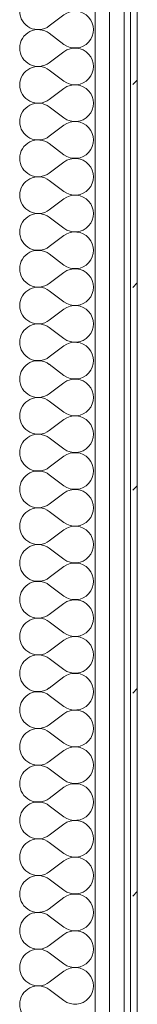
# Model space of a CAD drawing. Header units: millimetres. Extents: x -30280 to 22128, y -17757 to 4746.
# Tile 53 of 171: x -16097 to -15990, y -833 to 59. Entities that reach past the tile are written whole.
import ezdxf

# ---------------------------------------------------------------- set-up
doc = ezdxf.new("R2010")
doc.units = ezdxf.units.MM
doc.header["$MEASUREMENT"] = 0
doc.linetypes.add('Wipeout_Contour', pattern=[1000, 0, -1000])
doc.layers.add('Nuevo_08_E_Envans secs', color=7, linetype='Continuous')
doc.layers.add('Nuevo_08_E_Envans secs_Pluma_Nº__1', color=7, linetype='Continuous', lineweight=5)
for name, color, linetype, lineweight, true_color in [('Nuevo_08_E_Envans secs_Pluma_Nº__102', 7, 'Continuous', 5, 0xcccccc), ('Nuevo_08_E_Envans secs_Pluma_Nº__171', 171, 'Continuous', 13, 0xaaaaff), ('Nuevo_08_E_Envans secs_Pluma_Nº__177', 7, 'Continuous', 15, 0xf7e046)]:
    doc.layers.add(name, color=color, linetype=linetype, lineweight=lineweight, true_color=true_color)
pattern_1 = [(45, (0, 0), (-183.8478, 183.8478), [195, -65]), (45, (7e-14, 183.85), (-183.8478, 183.8478), [195, -65])]

# ---------------------------------------------------------------- blocks, each defined once
blk = doc.blocks.new('*X194')
at = {"layer": 'Nuevo_08_E_Envans secs_Pluma_Nº__102', "color": 254, "linetype": 'Continuous', "lineweight": 5, "true_color": 0xcccccc}
for p, q in [((-16056.76, 63.33), (-16070.1, 53.33)), ((-16056.76, 36.67), (-16070.1, 46.67)), ((-16056.76, 30), (-16070.1, 20)), ((-16056.76, 3.33), (-16070.1, 13.33)), ((-16056.76, -3.33), (-16070.1, -13.33)), ((-16056.76, -30), (-16070.1, -20)), ((-16056.76, -36.67), (-16070.1, -46.67)), ((-16056.76, -63.33), (-16070.1, -53.33)), ((-16056.76, -70), (-16070.1, -80)), ((-16056.76, -96.67), (-16070.1, -86.67)), ((-16056.76, -103.33), (-16070.1, -113.33)), ((-16056.76, -130), (-16070.1, -120)), ((-16056.76, -136.67), (-16070.1, -146.67)), ((-16056.76, -163.33), (-16070.1, -153.33)), ((-16056.76, -170), (-16070.1, -180)), ((-16056.76, -196.67), (-16070.1, -186.67)), ((-16056.76, -203.33), (-16070.1, -213.33)), ((-16056.76, -230), (-16070.1, -220)), ((-16056.76, -236.67), (-16070.1, -246.67)), ((-16056.76, -263.33), (-16070.1, -253.33)), ((-16056.76, -270), (-16070.1, -280)), ((-16056.76, -296.67), (-16070.1, -286.67)), ((-16056.76, -303.33), (-16070.1, -313.33)), ((-16056.76, -330), (-16070.1, -320)), ((-16056.76, -336.67), (-16070.1, -346.67)), ((-16056.76, -363.33), (-16070.1, -353.33)), ((-16056.76, -370), (-16070.1, -380)), ((-16056.76, -396.67), (-16070.1, -386.67)), ((-16056.76, -403.33), (-16070.1, -413.33)), ((-16056.76, -430), (-16070.1, -420)), ((-16056.76, -436.67), (-16070.1, -446.67)), ((-16056.76, -463.33), (-16070.1, -453.33)), ((-16056.76, -470), (-16070.1, -480)), ((-16056.76, -496.67), (-16070.1, -486.67)), ((-16056.76, -503.33), (-16070.1, -513.33)), ((-16056.76, -530), (-16070.1, -520)), ((-16056.76, -536.67), (-16070.1, -546.67)), ((-16056.76, -563.33), (-16070.1, -553.33)), ((-16056.76, -570), (-16070.1, -580)), ((-16056.76, -596.67), (-16070.1, -586.67)), ((-16056.76, -603.33), (-16070.1, -613.33)), ((-16056.76, -630), (-16070.1, -620)), ((-16056.76, -636.67), (-16070.1, -646.67)), ((-16056.76, -663.33), (-16070.1, -653.33)), ((-16056.76, -670), (-16070.1, -680)), ((-16056.76, -696.67), (-16070.1, -686.67)), ((-16056.76, -703.33), (-16070.1, -713.33)), ((-16056.76, -730), (-16070.1, -720)), ((-16056.76, -736.67), (-16070.1, -746.67)), ((-16056.76, -763.33), (-16070.1, -753.33)), ((-16056.76, -770), (-16070.1, -780)), ((-16056.76, -796.67), (-16070.1, -786.67)), ((-16056.76, -803.33), (-16070.1, -813.33)), ((-16056.76, -830), (-16070.1, -820))]:
    blk.add_line(p, q, dxfattribs=at)
for centre, start, end in [((-16080.1, 66.67), 180, 306.8699), ((-16046.76, 50), 233.1301, 126.8699), ((-16080.1, 33.33), 53.1301, 180), ((-16080.1, 33.33), 180, 306.8699), ((-16046.76, 16.67), 233.1301, 126.8699), ((-16080.1, 0), 53.1301, 180), ((-16080.1, 0), 180, 306.8699), ((-16046.76, -16.67), 233.1301, 126.8699), ((-16080.1, -33.33), 53.1301, 180), ((-16080.1, -33.33), 180, 306.8699), ((-16046.76, -50), 233.1301, 126.8699), ((-16080.1, -66.67), 53.1301, 180), ((-16080.1, -66.67), 180, 306.8699), ((-16046.76, -83.33), 233.1301, 126.8699), ((-16080.1, -100), 53.1301, 180), ((-16080.1, -100), 180, 306.8699), ((-16046.76, -116.67), 233.1301, 126.8699), ((-16080.1, -133.33), 53.1301, 180), ((-16080.1, -133.33), 180, 306.8699), ((-16046.76, -150), 233.1301, 126.8699), ((-16080.1, -166.67), 53.1301, 180), ((-16080.1, -166.67), 180, 306.8699), ((-16046.76, -183.33), 233.1301, 126.8699), ((-16080.1, -200), 53.1301, 180), ((-16080.1, -200), 180, 306.8699), ((-16046.76, -216.67), 233.1301, 126.8699), ((-16080.1, -233.33), 53.1301, 180), ((-16080.1, -233.33), 180, 306.8699), ((-16046.76, -250), 233.1301, 126.8699), ((-16080.1, -266.67), 53.1301, 180), ((-16080.1, -266.67), 180, 306.8699), ((-16046.76, -283.33), 233.1301, 126.8699), ((-16080.1, -300), 53.1301, 180), ((-16080.1, -300), 180, 306.8699), ((-16046.76, -316.67), 233.1301, 126.8699), ((-16080.1, -333.33), 53.1301, 180), ((-16080.1, -333.33), 180, 306.8699), ((-16046.76, -350), 233.1301, 126.8699), ((-16080.1, -366.67), 53.1301, 180), ((-16080.1, -366.67), 180, 306.8699), ((-16046.76, -383.33), 233.1301, 126.8699), ((-16080.1, -400), 53.1301, 180), ((-16080.1, -400), 180, 306.8699), ((-16046.76, -416.67), 233.1301, 126.8699), ((-16080.1, -433.33), 53.1301, 180), ((-16080.1, -433.33), 180, 306.8699), ((-16046.76, -450), 233.1301, 126.8699), ((-16080.1, -466.67), 53.1301, 180), ((-16080.1, -466.67), 180, 306.8699), ((-16046.76, -483.33), 233.1301, 126.8699), ((-16080.1, -500), 53.1301, 180), ((-16080.1, -500), 180, 306.8699), ((-16046.76, -516.67), 233.1301, 126.8699), ((-16080.1, -533.33), 53.1301, 180), ((-16080.1, -533.33), 180, 306.8699), ((-16046.76, -550), 233.1301, 126.8699), ((-16080.1, -566.67), 53.1301, 180), ((-16080.1, -566.67), 180, 306.8699), ((-16046.76, -583.33), 233.1301, 126.8699), ((-16080.1, -600), 53.1301, 180), ((-16080.1, -600), 180, 306.8699), ((-16046.76, -616.67), 233.1301, 126.8699), ((-16080.1, -633.33), 53.1301, 180), ((-16080.1, -633.33), 180, 306.8699), ((-16046.76, -650), 233.1301, 126.8699), ((-16080.1, -666.67), 53.1301, 180), ((-16080.1, -666.67), 180, 306.8699), ((-16046.76, -683.33), 233.1301, 126.8699), ((-16080.1, -700), 53.1301, 180), ((-16080.1, -700), 180, 306.8699), ((-16046.76, -716.67), 233.1301, 126.8699), ((-16080.1, -733.33), 53.1301, 180), ((-16080.1, -733.33), 180, 306.8699), ((-16046.76, -750), 233.1301, 126.8699), ((-16080.1, -766.67), 53.1301, 180), ((-16080.1, -766.67), 180, 306.8699), ((-16046.76, -783.33), 233.1301, 126.8699), ((-16080.1, -800), 53.1301, 180), ((-16080.1, -800), 180, 306.8699), ((-16046.76, -816.67), 233.1301, 126.8699), ((-16080.1, -833.33), 53.1301, 180), ((-16080.1, -833.33), 180, 306.8699)]:
    blk.add_arc(centre, 16.67, start, end, dxfattribs=at)
blk = doc.blocks.new('Muro_71_1', base_point=(-16136.43, -1128.98))
at = {"color": 254, "linetype": 'Wipeout_Contour', "lineweight": 0, "ltscale": 64267.602615}
blk.add_wipeout([(-16002.43, -1140.98), (-16002.43, 1554.85), (-16015.43, 1554.85), (-16015.43, -1140.98)], dxfattribs=at).dxf.layer = 'Nuevo_08_E_Envans secs'
at = {"color": 254, "linetype": 'Wipeout_Contour', "lineweight": 0, "ltscale": 64204.127583}
blk.add_wipeout([(-15990.43, -1128.98), (-15990.43, 1554.85), (-15996.43, 1554.85), (-15996.43, -1128.98)], dxfattribs=at).dxf.layer = 'Nuevo_08_E_Envans secs'
at = {"layer": 'Nuevo_08_E_Envans secs_Pluma_Nº__171', "linetype": 'Continuous', "lineweight": 13, "true_color": 0xaaaaff}
h = blk.add_hatch(dxfattribs=at)
h.set_pattern_fill('Panellat_HPL_0001', color=161, style=0, pattern_type=2)
h.set_pattern_definition(pattern_1)
h.paths.add_polyline_path([(-15990.43, -1128.98), (-15990.43, 1554.85), (-15996.43, 1554.85), (-15996.43, -1128.98)])
at = {"layer": 'Nuevo_08_E_Envans secs_Pluma_Nº__177', "linetype": 'Continuous', "lineweight": 15, "true_color": 0xf7e046}
h = blk.add_hatch(dxfattribs=at)
h.set_pattern_fill('Panellat_HPL_0001', color=53, style=0, pattern_type=2)
h.set_pattern_definition(pattern_1)
h.paths.add_polyline_path([(-16002.43, -1140.98), (-16002.43, 1554.85), (-16015.43, 1554.85), (-16015.43, -1140.98)])
at = {"layer": 'Nuevo_08_E_Envans secs_Pluma_Nº__1', "color": 7, "linetype": 'Continuous', "lineweight": 5}
for p, q in [((-16002.43, -1140.98), (-16002.43, 1554.85)), ((-15996.43, -1134.98), (-15996.43, 1554.85))]:
    blk.add_line(p, q, dxfattribs=at)
at = {"layer": 'Nuevo_08_E_Envans secs_Pluma_Nº__1', "color": 7, "linetype": 'Continuous', "lineweight": 5, "flags": 128}
blk.add_lwpolyline([(-15990.43, -1128.98), (-15990.43, 1554.85)], dxfattribs=at)
at = {"color": 254, "linetype": 'Wipeout_Contour', "lineweight": 0, "ltscale": 64321.27249}
blk.add_wipeout([(-16015.43, -1153.98), (-16015.43, 1554.85), (-16028.43, 1554.85), (-16028.43, -1153.98)], dxfattribs=at).dxf.layer = 'Nuevo_08_E_Envans secs'
at = {"layer": 'Nuevo_08_E_Envans secs_Pluma_Nº__177', "linetype": 'Continuous', "lineweight": 15, "true_color": 0xf7e046}
h = blk.add_hatch(dxfattribs=at)
h.set_pattern_fill('Panellat_HPL_0001', color=53, style=0, pattern_type=2)
h.set_pattern_definition(pattern_1)
h.paths.add_polyline_path([(-16015.43, -1153.98), (-16015.43, 1554.85), (-16028.43, 1554.85), (-16028.43, -1153.98)])
at = {"layer": 'Nuevo_08_E_Envans secs_Pluma_Nº__1', "color": 7, "linetype": 'Continuous', "lineweight": 5}
for p, q in [((-16028.43, -1153.98), (-16028.43, 1554.85)), ((-16015.43, -1153.98), (-16015.43, 1554.85))]:
    blk.add_line(p, q, dxfattribs=at)
at = {"layer": 'Nuevo_08_E_Envans secs', "color": 7, "lineweight": 20}
blk.add_blockref('*X194', (0, 0), dxfattribs=at)

msp = doc.modelspace()

# ---------------------------------------------------------------- block references
at = {"layer": 'Nuevo_08_E_Envans secs', "color": 7, "lineweight": 20}
msp.add_blockref('Muro_71_1', (-16136.43, -1128.98), dxfattribs=at)

doc.saveas('drawing.dxf')
